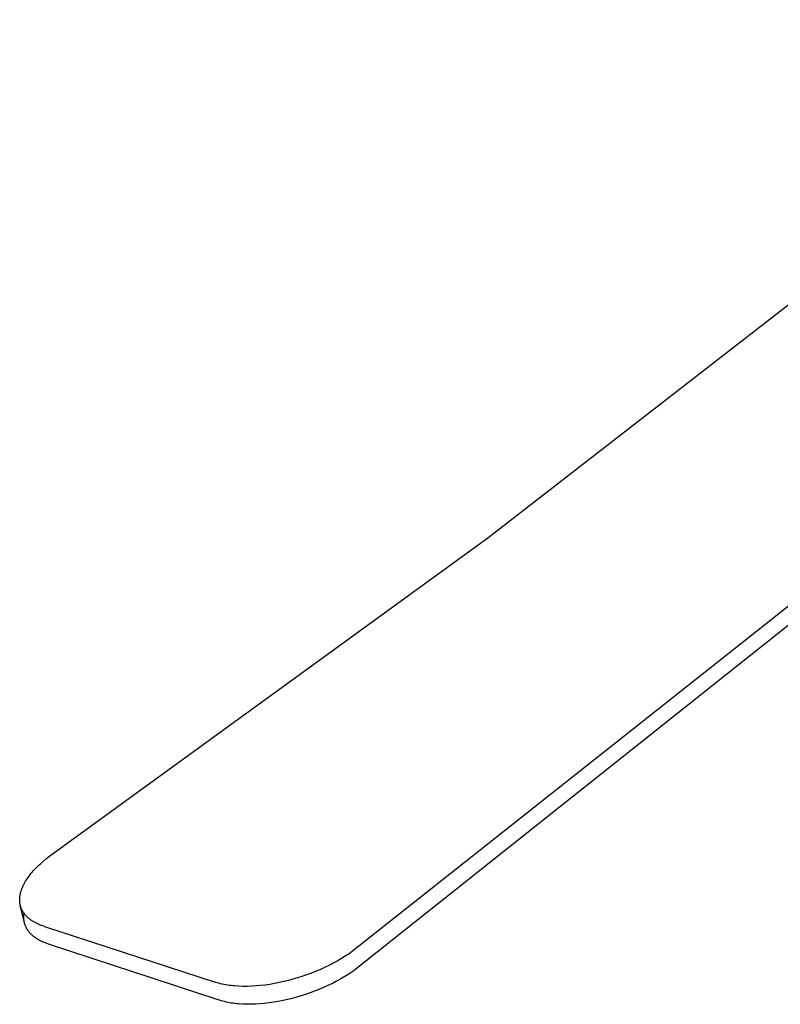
# Model space of a CAD drawing. Header units: millimetres. Extents: x 10636 to 13134, y 8891 to 10552.
# Tile 23 of 34: x 12117 to 12340, y 9774 to 10063. Entities that reach past the tile are written whole.
import ezdxf

# ---------------------------------------------------------------- set-up
doc = ezdxf.new("R2010")
doc.units = ezdxf.units.MM
doc.layers.add('Make2D$Visible$Curvas', color=7, linetype='Continuous')

msp = doc.modelspace()

# ---------------------------------------------------------------- linework, layer by layer
at = {"layer": 'Make2D$Visible$Curvas', "color": 29, "lineweight": -3, "true_color": 0x4d342b}
for p, q in [((12560.87, 10063.36), (12213.51, 9788.52)), ((12561.27, 10058.87), (12214.55, 9783.26)), ((12254.37, 9910.92), (12375.97, 10005.26)), ((12125.46, 9817.34), (12254.37, 9910.92)), ((12123.53, 9815.79), (12124.47, 9816.57)), ((12124.47, 9816.57), (12125.46, 9817.34)), ((12120.29, 9812.6), (12120.64, 9813)), ((12120.64, 9813), (12121.01, 9813.4)), ((12121.01, 9813.4), (12121.4, 9813.8)), ((12121.4, 9813.8), (12121.8, 9814.2)), ((12121.8, 9814.2), (12122.21, 9814.6)), ((12122.21, 9814.6), (12122.63, 9815)), ((12122.63, 9815), (12123.53, 9815.79)), ((12118.27, 9809.84), (12118.5, 9810.22)), ((12118.5, 9810.22), (12118.75, 9810.6)), ((12118.75, 9810.6), (12119.02, 9810.98)), ((12119.02, 9810.98), (12119.31, 9811.38)), ((12119.31, 9811.38), (12119.62, 9811.79)), ((12119.62, 9811.79), (12119.95, 9812.19)), ((12119.95, 9812.19), (12120.29, 9812.6)), ((12116.98, 9807.05), (12117.04, 9807.23)), ((12117.04, 9807.23), (12117.17, 9807.6)), ((12117.17, 9807.6), (12117.32, 9807.97)), ((12117.32, 9807.97), (12117.48, 9808.34)), ((12117.48, 9808.34), (12117.65, 9808.71)), ((12117.65, 9808.71), (12117.84, 9809.09)), ((12117.84, 9809.09), (12118.05, 9809.46)), ((12118.05, 9809.46), (12118.27, 9809.84)), ((12116.54, 9804.64), (12116.55, 9804.79)), ((12116.54, 9804.5), (12116.54, 9804.64)), ((12116.54, 9804.35), (12116.54, 9804.5)), ((12116.54, 9804.2), (12116.54, 9804.35)), ((12116.55, 9804.79), (12116.56, 9804.94)), ((12116.56, 9804.94), (12116.57, 9805.09)), ((12116.57, 9805.09), (12116.59, 9805.26)), ((12116.59, 9805.26), (12116.61, 9805.44)), ((12116.61, 9805.44), (12116.64, 9805.61)), ((12116.64, 9805.61), (12116.67, 9805.79)), ((12116.67, 9805.79), (12116.7, 9805.97)), ((12116.7, 9805.97), (12116.74, 9806.15)), ((12116.74, 9806.15), (12116.78, 9806.33)), ((12116.78, 9806.33), (12116.82, 9806.51)), ((12116.82, 9806.51), (12116.87, 9806.69)), ((12116.87, 9806.69), (12116.92, 9806.87)), ((12116.92, 9806.87), (12116.98, 9807.05)), ((12116.55, 9804.06), (12116.54, 9804.2)), ((12116.56, 9803.92), (12116.55, 9804.06)), ((12116.57, 9803.77), (12116.56, 9803.92)), ((12116.58, 9803.63), (12116.57, 9803.77)), ((12116.6, 9803.49), (12116.58, 9803.63)), ((12116.62, 9803.35), (12116.6, 9803.49)), ((12116.64, 9803.21), (12116.62, 9803.35)), ((12116.66, 9803.07), (12116.64, 9803.21)), ((12116.69, 9802.93), (12116.66, 9803.07)), ((12116.72, 9802.8), (12116.69, 9802.93)), ((12116.77, 9802.6), (12116.72, 9802.8)), ((12117.94, 9797.65), (12116.72, 9802.8)), ((12116.83, 9802.41), (12116.77, 9802.6)), ((12116.89, 9802.22), (12116.83, 9802.41)), ((12116.95, 9802.03), (12116.89, 9802.22)), ((12117.02, 9801.85), (12116.95, 9802.03)), ((12117.1, 9801.66), (12117.02, 9801.85)), ((12117.19, 9801.48), (12117.1, 9801.66)), ((12117.28, 9801.3), (12117.19, 9801.48)), ((12117.37, 9801.12), (12117.28, 9801.3)), ((12117.47, 9800.95), (12117.37, 9801.12)), ((12117.58, 9800.77), (12117.47, 9800.95)), ((12117.69, 9800.6), (12117.58, 9800.77)), ((12117.81, 9800.43), (12117.69, 9800.6)), ((12117.76, 9799.64), (12117.78, 9799.89)), ((12117.76, 9799.39), (12117.76, 9799.64)), ((12117.76, 9799.14), (12117.76, 9799.39)), ((12117.77, 9798.89), (12117.76, 9799.14)), ((12117.79, 9798.64), (12117.77, 9798.89)), ((12117.78, 9799.89), (12117.8, 9800.14)), ((12117.81, 9798.39), (12117.79, 9798.64)), ((12117.8, 9800.14), (12117.84, 9800.39)), ((12117.93, 9800.26), (12117.81, 9800.43)), ((12118.06, 9800.1), (12117.93, 9800.26)), ((12118.19, 9799.94), (12118.06, 9800.1)), ((12118.31, 9799.8), (12118.19, 9799.94)), ((12118.43, 9799.67), (12118.31, 9799.8)), ((12118.56, 9799.54), (12118.43, 9799.67)), ((12118.69, 9799.41), (12118.56, 9799.54)), ((12118.82, 9799.28), (12118.69, 9799.41)), ((12118.96, 9799.15), (12118.82, 9799.28)), ((12119.1, 9799.03), (12118.96, 9799.15)), ((12119.25, 9798.91), (12119.1, 9799.03)), ((12119.39, 9798.78), (12119.25, 9798.91)), ((12119.55, 9798.67), (12119.39, 9798.78)), ((12119.7, 9798.55), (12119.55, 9798.67)), ((12119.86, 9798.43), (12119.7, 9798.55)), ((12117.85, 9798.14), (12117.81, 9798.39)), ((12117.89, 9797.89), (12117.85, 9798.14)), ((12117.94, 9797.65), (12117.89, 9797.89)), ((12117.99, 9797.45), (12117.94, 9797.65)), ((12118.05, 9797.26), (12117.99, 9797.45)), ((12118.11, 9797.07), (12118.05, 9797.26)), ((12118.17, 9796.88), (12118.11, 9797.07)), ((12118.25, 9796.69), (12118.17, 9796.88)), ((12118.32, 9796.51), (12118.25, 9796.69)), ((12118.41, 9796.32), (12118.32, 9796.51)), ((12118.5, 9796.14), (12118.41, 9796.32)), ((12118.59, 9795.96), (12118.5, 9796.14)), ((12118.69, 9795.78), (12118.59, 9795.96)), ((12118.8, 9795.61), (12118.69, 9795.78)), ((12118.91, 9795.44), (12118.8, 9795.61)), ((12120.02, 9798.32), (12119.86, 9798.43)), ((12120.19, 9798.21), (12120.02, 9798.32)), ((12120.36, 9798.1), (12120.19, 9798.21)), ((12120.54, 9797.99), (12120.36, 9798.1)), ((12120.9, 9797.79), (12120.54, 9797.99)), ((12121.27, 9797.59), (12120.9, 9797.79)), ((12121.66, 9797.39), (12121.27, 9797.59)), ((12122.06, 9797.21), (12121.66, 9797.39)), ((12122.48, 9797.03), (12122.06, 9797.21)), ((12122.91, 9796.87), (12122.48, 9797.03)), ((12123.35, 9796.71), (12122.91, 9796.87)), ((12123.81, 9796.56), (12123.35, 9796.71)), ((12123.81, 9796.56), (12173.79, 9780.23)), ((12119.03, 9795.27), (12118.91, 9795.44)), ((12119.15, 9795.1), (12119.03, 9795.27)), ((12119.28, 9794.93), (12119.15, 9795.1)), ((12119.42, 9794.77), (12119.28, 9794.93)), ((12119.54, 9794.63), (12119.42, 9794.77)), ((12119.66, 9794.5), (12119.54, 9794.63)), ((12119.78, 9794.37), (12119.66, 9794.5)), ((12119.91, 9794.24), (12119.78, 9794.37)), ((12120.05, 9794.11), (12119.91, 9794.24)), ((12120.18, 9793.98), (12120.05, 9794.11)), ((12120.32, 9793.86), (12120.18, 9793.98)), ((12120.47, 9793.73), (12120.32, 9793.86)), ((12120.62, 9793.61), (12120.47, 9793.73)), ((12120.77, 9793.49), (12120.62, 9793.61)), ((12120.92, 9793.37), (12120.77, 9793.49)), ((12121.08, 9793.26), (12120.92, 9793.37)), ((12121.25, 9793.15), (12121.08, 9793.26)), ((12121.41, 9793.03), (12121.25, 9793.15)), ((12121.58, 9792.92), (12121.41, 9793.03)), ((12121.76, 9792.82), (12121.58, 9792.92)), ((12122.12, 9792.61), (12121.76, 9792.82)), ((12122.49, 9792.41), (12122.12, 9792.61)), ((12122.88, 9792.21), (12122.49, 9792.41)), ((12123.28, 9792.03), (12122.88, 9792.21)), ((12123.69, 9791.85), (12123.28, 9792.03)), ((12124.12, 9791.68), (12123.69, 9791.85)), ((12124.57, 9791.52), (12124.12, 9791.68)), ((12125.02, 9791.37), (12124.57, 9791.52)), ((12174.92, 9774.97), (12125.02, 9791.37)), ((12211.21, 9787.07), (12210.01, 9786.37)), ((12212.38, 9787.78), (12211.21, 9787.07)), ((12213.51, 9788.52), (12212.38, 9787.78)), ((12206.21, 9784.43), (12204.89, 9783.83)), ((12207.51, 9785.05), (12206.21, 9784.43)), ((12208.77, 9785.7), (12207.51, 9785.05)), ((12210.01, 9786.37), (12208.77, 9785.7)), ((12198.3, 9781.39), (12196.97, 9780.99)), ((12199.63, 9781.81), (12198.3, 9781.39)), ((12200.95, 9782.27), (12199.63, 9781.81)), ((12202.25, 9782.75), (12200.95, 9782.27)), ((12203.55, 9783.26), (12202.25, 9782.75)), ((12204.89, 9783.83), (12203.55, 9783.26)), ((12211.06, 9781.11), (12209.83, 9780.44)), ((12212.26, 9781.81), (12211.06, 9781.11)), ((12213.42, 9782.52), (12212.26, 9781.81)), ((12214.55, 9783.26), (12213.42, 9782.52)), ((12174.24, 9780.08), (12173.79, 9780.23)), ((12174.7, 9779.94), (12174.24, 9780.08)), ((12175.18, 9779.81), (12174.7, 9779.94)), ((12175.66, 9779.69), (12175.18, 9779.81)), ((12176.16, 9779.58), (12175.66, 9779.69)), ((12176.67, 9779.47), (12176.16, 9779.58)), ((12177.18, 9779.37), (12176.67, 9779.47)), ((12177.71, 9779.29), (12177.18, 9779.37)), ((12178.24, 9779.21), (12177.71, 9779.29)), ((12178.79, 9779.14), (12178.24, 9779.21)), ((12179.34, 9779.08), (12178.79, 9779.14)), ((12179.9, 9779.03), (12179.34, 9779.08)), ((12181.05, 9778.95), (12179.9, 9779.03)), ((12182.23, 9778.91), (12181.05, 9778.95)), ((12183.5, 9778.91), (12182.23, 9778.91)), ((12184.79, 9778.95), (12183.5, 9778.91)), ((12186.11, 9779.03), (12184.79, 9778.95)), ((12187.45, 9779.14), (12186.11, 9779.03)), ((12188.8, 9779.3), (12187.45, 9779.14)), ((12190.18, 9779.5), (12188.8, 9779.3)), ((12191.56, 9779.73), (12190.18, 9779.5)), ((12192.96, 9780.01), (12191.56, 9779.73)), ((12194.3, 9780.3), (12192.96, 9780.01)), ((12195.63, 9780.63), (12194.3, 9780.3)), ((12196.97, 9780.99), (12195.63, 9780.63)), ((12205.96, 9778.56), (12204.62, 9777.99)), ((12207.27, 9779.16), (12205.96, 9778.56)), ((12208.57, 9779.79), (12207.27, 9779.16)), ((12209.83, 9780.44), (12208.57, 9779.79)), ((12196.72, 9775.36), (12195.39, 9775.03)), ((12198.05, 9775.72), (12196.72, 9775.36)), ((12199.38, 9776.12), (12198.05, 9775.72)), ((12200.71, 9776.54), (12199.38, 9776.12)), ((12202.02, 9777), (12200.71, 9776.54)), ((12203.32, 9777.48), (12202.02, 9777)), ((12204.62, 9777.99), (12203.32, 9777.48)), ((12175.37, 9774.82), (12174.92, 9774.97)), ((12175.84, 9774.68), (12175.37, 9774.82)), ((12176.31, 9774.55), (12175.84, 9774.68)), ((12176.79, 9774.42), (12176.31, 9774.55)), ((12177.29, 9774.31), (12176.79, 9774.42)), ((12177.79, 9774.2), (12177.29, 9774.31)), ((12178.31, 9774.11), (12177.79, 9774.2)), ((12178.83, 9774.02), (12178.31, 9774.11)), ((12179.37, 9773.94), (12178.83, 9774.02)), ((12179.91, 9773.87), (12179.37, 9773.94)), ((12180.46, 9773.81), (12179.91, 9773.87)), ((12181.02, 9773.76), (12180.46, 9773.81)), ((12182.17, 9773.68), (12181.02, 9773.76)), ((12183.35, 9773.64), (12182.17, 9773.68)), ((12184.62, 9773.64), (12183.35, 9773.64)), ((12185.91, 9773.67), (12184.62, 9773.64)), ((12187.22, 9773.75), (12185.91, 9773.67)), ((12188.55, 9773.87), (12187.22, 9773.75)), ((12189.91, 9774.03), (12188.55, 9773.87)), ((12191.28, 9774.22), (12189.91, 9774.03)), ((12192.66, 9774.46), (12191.28, 9774.22)), ((12194.05, 9774.73), (12192.66, 9774.46)), ((12195.39, 9775.03), (12194.05, 9774.73))]:
    msp.add_line(p, q, dxfattribs=at)

doc.saveas('drawing.dxf')
